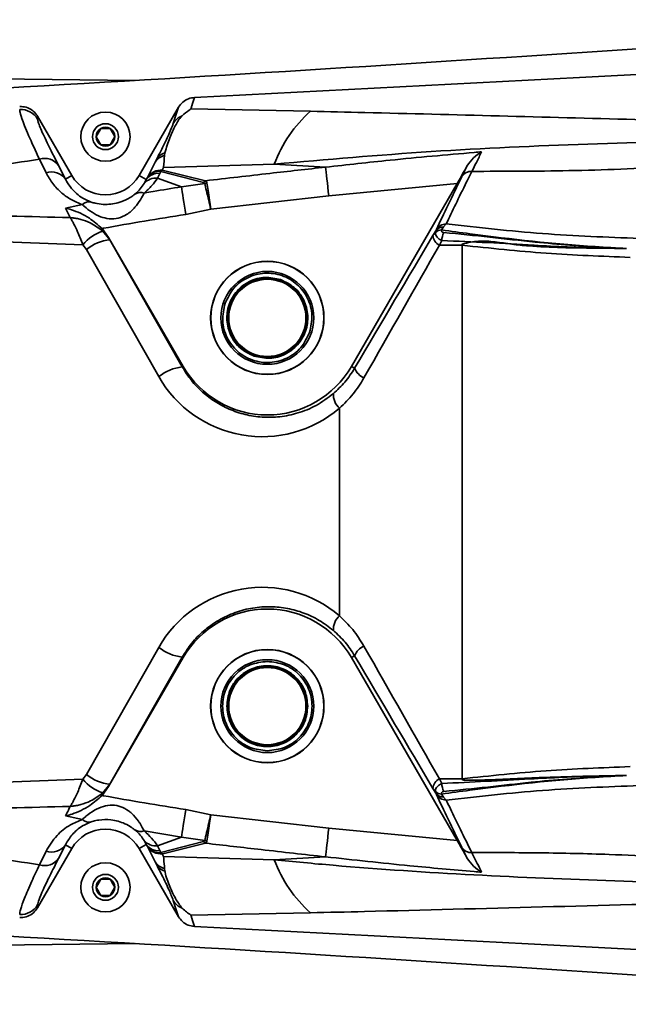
# Model space of a CAD drawing. Header units: millimetres. Extents: x 5 to 517, y 5 to 292.
# Tile 27 of 98: x 169 to 178, y 49 to 64. Entities that reach past the tile are written whole.
import ezdxf

# ---------------------------------------------------------------- set-up
doc = ezdxf.new("R2010")
doc.units = ezdxf.units.MM

msp = doc.modelspace()

# ---------------------------------------------------------------- linework, layer by layer
at = {"color": 7, "linetype": 'Continuous', "lineweight": 35}
for p, q in [((168.038, 63.5229), (170.8427, 63.4861)), ((170.9042, 62.0179), (171.5126, 63.0717)), ((171.7054, 63.0467), (173.5505, 63.0118)), ((169.3362, 62.9337), (169.3363, 62.8888)), ((169.3362, 62.9337), (169.8649, 62.0179)), ((170.3122, 62.7428), (170.4566, 62.743)), ((170.4566, 62.743), (170.5289, 62.6181)), ((170.3126, 62.4928), (170.2402, 62.6177)), ((170.4569, 62.493), (170.3126, 62.4928)), ((169.4677, 62.0599), (169.3649, 62.2696)), ((171.1539, 62.2257), (171.1777, 62.2723)), ((171.2977, 62.3272), (171.3034, 62.3689)), ((169.6609, 62.1704), (169.7676, 61.9617)), ((171.0333, 61.9884), (171.1539, 62.2257)), ((171.2385, 62.0818), (171.2251, 62.051)), ((171.2385, 62.0818), (171.8975, 61.9078)), ((171.2835, 62.143), (171.2621, 62.1015)), ((171.2621, 62.1015), (171.9307, 61.9364)), ((172.992, 62.1936), (171.2835, 62.143)), ((172.992, 62.1936), (173.7849, 62.1467)), ((175.8878, 62.0005), (175.9674, 62.1625)), ((169.8649, 62.0179), (169.7676, 61.9617)), ((170.9042, 62.0179), (171.0152, 61.9538)), ((170.9812, 61.893), (171.0152, 61.9538)), ((171.0152, 61.9538), (171.0333, 61.9884)), ((171.2251, 62.051), (171.1878, 61.9752)), ((171.5598, 61.8435), (171.1878, 61.9752)), ((171.8975, 61.9078), (171.9307, 61.9364)), ((171.5598, 61.8435), (171.9174, 61.8962)), ((175.8139, 61.8917), (173.8337, 61.7018)), ((174.1836, 59.0679), (175.8139, 61.8917)), ((173.8337, 61.7018), (172.0117, 61.4954)), ((169.7695, 61.5148), (170.0288, 61.5682)), ((172.0117, 61.4954), (171.6249, 61.4159)), ((170.3323, 61.1982), (170.4346, 61.0613)), ((175.4871, 61.165), (175.4954, 61.1815)), ((175.6035, 61.2235), (175.5761, 61.1777)), ((175.6481, 61.2704), (175.6035, 61.2235)), ((170.4539, 61.0236), (170.3424, 61.1595)), ((170.4346, 61.0613), (170.4539, 61.0236)), ((170.4346, 61.0613), (171.5855, 59.0679)), ((170.4539, 61.0236), (171.5713, 59.0597)), ((175.4426, 61.0897), (175.4871, 61.165)), ((175.4799, 61.1378), (175.4871, 61.165)), ((170.0915, 60.8737), (170.0364, 60.9487)), ((171.209, 58.9098), (170.0915, 60.8737)), ((175.5782, 61.0127), (175.5416, 60.9398)), ((175.5416, 60.9398), (175.8946, 60.9398)), ((175.8946, 60.9398), (175.8946, 52.696)), ((171.5855, 59.0679), (171.5713, 59.0597)), ((174.1836, 59.0679), (174.2332, 59.0393)), ((173.9987, 55.2136), (173.9987, 58.4222)), ((170.0915, 52.7621), (171.209, 54.726)), ((171.5855, 54.5679), (170.4346, 52.5745)), ((171.5713, 54.5761), (170.4539, 52.6122)), ((171.5855, 54.5679), (171.5713, 54.5761)), ((174.1836, 54.5679), (174.2332, 54.5965)), ((175.8139, 51.7441), (174.1836, 54.5679)), ((170.0364, 52.6871), (170.0915, 52.7621)), ((175.5416, 52.696), (175.8946, 52.696)), ((175.5416, 52.696), (175.5782, 52.6231)), ((170.4346, 52.5745), (170.3323, 52.4376)), ((170.4539, 52.6122), (170.3424, 52.4763)), ((170.4539, 52.6122), (170.4346, 52.5745)), ((175.4871, 52.4708), (175.4426, 52.5461)), ((175.4871, 52.4708), (175.4799, 52.498)), ((175.4954, 52.4543), (175.4871, 52.4708)), ((175.5761, 52.4581), (175.6035, 52.4123)), ((175.6035, 52.4123), (175.6481, 52.3654)), ((171.6249, 52.2199), (172.0117, 52.1404)), ((170.0288, 52.0676), (169.7695, 52.121)), ((172.0117, 52.1404), (173.8337, 51.934)), ((171.5598, 51.7923), (170.9826, 51.8887)), ((173.8337, 51.934), (175.8139, 51.7441)), ((171.0152, 51.682), (170.9812, 51.7428)), ((171.1878, 51.6607), (171.5598, 51.7923)), ((171.9174, 51.7396), (171.5598, 51.7923)), ((169.8649, 51.6179), (169.3362, 50.7021)), ((169.7676, 51.6741), (169.6609, 51.4655)), ((169.8649, 51.6179), (169.7676, 51.6741)), ((170.9042, 51.6179), (171.0152, 51.682)), ((171.5126, 50.5641), (170.9042, 51.6179)), ((171.0333, 51.6474), (171.0152, 51.682)), ((171.1539, 51.4101), (171.0333, 51.6474)), ((171.1878, 51.6607), (171.2251, 51.5849)), ((171.2251, 51.5849), (171.2385, 51.554)), ((171.8975, 51.728), (171.2385, 51.554)), ((171.9307, 51.6994), (171.8975, 51.728)), ((175.9674, 51.4733), (175.8878, 51.6353)), ((169.3649, 51.3662), (169.4677, 51.5759)), ((171.2621, 51.5343), (171.2835, 51.4928)), ((171.2835, 51.4928), (172.992, 51.4422)), ((173.7849, 51.4891), (172.992, 51.4422)), ((171.1777, 51.3635), (171.1539, 51.4101)), ((171.3034, 51.2669), (171.2977, 51.3087)), ((170.2402, 51.0176), (170.3121, 51.1427)), ((170.3121, 51.1427), (170.4565, 51.1431)), ((170.5289, 51.0182), (170.457, 50.8931)), ((170.457, 50.8931), (170.3127, 50.8927)), ((169.3363, 50.747), (169.3362, 50.7021)), ((173.5505, 50.624), (171.7054, 50.5891)), ((168.038, 50.1129), (170.8427, 50.1497))]:
    msp.add_line(p, q, dxfattribs=at)
at = {"color": 7, "linetype": 'Continuous', "lineweight": 35, "flags": 128}
for points in [[(185.2681, 63.928), (177.7031, 63.5338), (171.7592, 63.224)], [(173.7849, 62.1467), (173.7887, 62.1118), (173.7934, 62.0691), (173.7989, 62.0193), (173.805, 61.9634), (173.8117, 61.9025), (173.8188, 61.8378), (173.8262, 61.7705), (173.8337, 61.7018)], [(171.5598, 61.8435), (171.5653, 61.8076), (171.5718, 61.765), (171.5792, 61.7164), (171.5873, 61.6627), (171.5962, 61.6048), (171.6055, 61.5436), (171.6151, 61.4803), (171.6249, 61.4159)], [(171.6249, 52.2199), (171.6151, 52.1555), (171.6055, 52.0922), (171.5962, 52.0311), (171.5873, 51.9731), (171.5792, 51.9194), (171.5718, 51.8709), (171.5653, 51.8282), (171.5598, 51.7923)], [(173.8337, 51.934), (173.8262, 51.8653), (173.8188, 51.798), (173.8117, 51.7333), (173.805, 51.6724), (173.7989, 51.6165), (173.7934, 51.5668), (173.7887, 51.524), (173.7849, 51.4891)], [(185.2681, 49.7079), (177.7031, 50.1021), (171.7592, 50.4118)]]:
    msp.add_lwpolyline(points, dxfattribs=at)
at = {"color": 7, "linetype": 'Continuous', "lineweight": 35}
for centre, radius in [((170.3846, 62.6179), 0.38), ((170.3846, 62.6179), 0.2), ((172.8846, 59.8179), 0.875), ((172.8846, 59.8179), 0.8725), ((172.8846, 59.8179), 0.7178), ((172.8846, 59.8179), 0.615), ((172.8846, 59.8179), 0.605), ((172.8846, 59.8179), 0.5963), ((172.8846, 53.8179), 0.875), ((172.8846, 53.8179), 0.8725), ((172.8846, 53.8179), 0.7178), ((172.8846, 53.8179), 0.615), ((172.8846, 53.8179), 0.605), ((172.8846, 53.8179), 0.5963), ((170.3846, 51.0179), 0.38), ((170.3846, 51.0179), 0.2)]:
    msp.add_circle(centre, radius, dxfattribs=at)
for centre, radius, start, end in [((111.5109, 1061.7245), 1000, 273.0711842, 274.2121833), ((169.0767, 62.738), 0.3002, 30.15773, 92.99463), ((174.9614, 61.4491), 2.1055, 132.07753, 159.29053), ((171.686, 62.6694), 0.296, 113.04376, 149.64815), ((170.3846, 62.6179), 0.1443, 120.07968, 180.07968), ((170.3846, 62.6179), 0.1443, 60.07968, 120.07968), ((170.3846, 62.6179), 0.1443, 0.07968, 60.07968), ((170.3846, 62.6179), 0.1443, 180.07968, 240.07968), ((170.3846, 62.6179), 0.1443, 300.07968, 0.07968), ((170.3846, 62.6179), 0.1443, 240.07968, 300.07968), ((169.4451, 62.0178), 0.2642, 35.25649, 107.67505), ((171.349, 62.102), 0.2309, 102.82638, 147.61179), ((171.3709, 62.1511), 0.2281, 107.20802, 147.87452), ((171.2447, 61.8488), 0.2533, 86.0479, 146.5629), ((171.2162, 61.8588), 0.2242, 84.27997, 144.66935), ((171.4026, 61.9094), 0.238, 126.16044, 133.56452), ((176.037, 61.9053), 0.177, 88.00196, 147.4486), ((169.5513, 61.8084), 0.2651, 35.33794, 108.39178), ((170.3846, 62.3179), 0.6, 210, 330), ((171.1594, 61.7456), 0.2313, 82.93815, 140.39776), ((171.2035, 61.8222), 0.2298, 84.61813, 145.05096), ((172.0027, 61.5438), 0.3626, 97.94459, 103.60079), ((170.929, 61.5899), 0.1661, 71.19265, 122.11161), ((170.1362, 61.4507), 0.1591, 79.5581, 132.43005), ((175.5805, 61.0312), 0.1465, 91.68634, 133.35375), ((175.5999, 61.0854), 0.1381, 88.53692, 144.81368), ((175.6544, 61.0839), 0.1866, 91.957, 148.47656), ((170.5402, 60.5447), 0.6458, 107.83283, 141.27547), ((170.5184, 60.3546), 0.6721, 95.51125, 129.43508), ((175.6294, 61.1055), 0.1875, 184.83113, 242.08302), ((175.8983, 60.9974), 0.3205, 154.25562, 177.2597), ((171.6359, 58.3908), 0.672, 95.5107, 129.43857), ((172.8846, 59.8179), 1.5, 210, 330), ((174.4905, 59.1414), 0.2768, 201.64345, 245.56367), ((174.1885, 58.634), 0.2844, 177.15082, 228.14941), ((172.8846, 53.8179), 1.5, 30, 150), ((174.1885, 55.0018), 0.2844, 131.84979, 182.84943), ((171.6359, 55.245), 0.672, 230.56215, 264.48939), ((174.4905, 54.4945), 0.2768, 114.43678, 158.35724), ((170.5402, 53.0911), 0.6458, 218.72515, 252.1673), ((170.5184, 53.2812), 0.6721, 230.56474, 264.48813), ((175.6294, 52.5303), 0.1875, 117.91502, 175.16978), ((175.5805, 52.6046), 0.1465, 226.64818, 268.31172), ((175.8983, 52.6384), 0.3204, 182.74068, 205.74467), ((175.5999, 52.5504), 0.1381, 215.19155, 271.45786), ((175.6544, 52.5519), 0.1865, 211.52105, 268.04372), ((170.1362, 52.1851), 0.1591, 227.56839, 280.44115), ((170.3846, 51.3179), 0.6, 30, 150), ((170.929, 52.0459), 0.1661, 237.88512, 288.81062), ((171.1594, 51.8902), 0.2313, 219.60127, 277.06283), ((172.003, 52.0939), 0.3645, 256.41374, 262.04089), ((169.5513, 51.8274), 0.2651, 251.60868, 324.66263), ((171.2035, 51.8136), 0.2298, 214.94822, 275.38269), ((171.2162, 51.7771), 0.2242, 215.33083, 275.71847), ((171.2447, 51.7869), 0.2533, 213.43353, 273.95687), ((176.037, 51.7305), 0.177, 212.54979, 271.99966), ((169.4451, 51.618), 0.2642, 252.32178, 324.74668), ((171.4025, 51.7264), 0.2379, 226.44341, 233.8487), ((174.9614, 52.1867), 2.1054, 200.70929, 227.92265), ((171.349, 51.5338), 0.2309, 212.38922, 257.17261), ((171.3709, 51.4847), 0.2281, 212.12669, 252.79419), ((170.3846, 51.0179), 0.1443, 120.12285, 180.12285), ((170.3846, 51.0179), 0.1443, 60.12285, 120.12285), ((170.3846, 51.0179), 0.1443, 0.12285, 60.12285), ((170.3846, 51.0179), 0.1443, 180.12285, 240.12285), ((170.3846, 51.0179), 0.1443, 300.12285, 0.12285), ((170.3846, 51.0179), 0.1443, 240.12285, 300.12285), ((169.0767, 50.8978), 0.3002, 267.00487, 329.8418), ((171.686, 50.9664), 0.296, 210.35234, 246.9585), ((111.5109, -948.0887), 1000, 85.7878167, 86.9288158)]:
    msp.add_arc(centre, radius, start, end, dxfattribs=at)
for centre, major_axis, ratio, start_param, end_param in [((170.9996, 52.9047), (8.2962, 14.387), 0.0174444, 0.9756971, 1.1403712), ((171.2593, 52.7548), (7.9962, 14.3871), 0.0171171, 0.9751514, 1.1398256), ((172.8052, 59.8179), (1.8365, 0), 0.999919, 3.6588624, 5.4198162), ((172.8052, 53.8179), (1.8365, 0), 0.999919, 0.8633691, 2.6243229), ((171.2593, 60.881), (-7.9962, 14.3871), 0.0171171, 2.0017671, 2.1664412), ((170.9996, 60.7311), (-8.2962, 14.387), 0.0174444, 2.0012214, 2.1658956)]:
    msp.add_ellipse(centre, major_axis=major_axis, ratio=ratio, start_param=start_param, end_param=end_param, dxfattribs=at)
for points, knots in [([(171.5126, 63.0717), (171.5328, 63.0998), (171.5732, 63.156), (171.6623, 63.2096), (171.7279, 63.2194), (171.7592, 63.224)], [0, 0, 0, 0, 0.34281438, 0.68573915, 1, 1, 1, 1]), ([(171.7592, 63.224), (171.7457, 63.1809), (171.7265, 63.1198), (171.7102, 63.0633), (171.7054, 63.0467)], [0, 0, 0, 0, 0.7062856, 1, 1, 1, 1]), ([(169.3649, 62.2696), (169.3049, 62.3998), (169.2141, 62.5971), (169.1345, 62.7887), (169.0843, 62.9215), (169.0606, 63.0035), (169.0609, 63.0293), (169.061, 63.0378)], [0, 0, 0, 0, 0.32198855, 0.48787728, 0.6537548, 0.88663077, 1, 1, 1, 1]), ([(169.061, 63.0834), (169.0948, 63.0819), (169.1624, 63.0788), (169.2544, 63.0318), (169.3094, 62.9774), (169.3316, 62.9413), (169.3362, 62.9337)], [0, 0, 0, 0, 0.306306, 0.6126086, 0.9191737, 1, 1, 1, 1]), ([(171.4306, 62.819), (171.4439, 62.8619), (171.4684, 62.9415), (171.4987, 63.0307), (171.5126, 63.0717)], [0, 0, 0, 0, 0.5402358, 1, 1, 1, 1]), ([(171.5701, 62.9418), (171.6056, 62.9727), (171.6493, 63.0109), (171.6957, 63.0407), (171.7049, 63.0464), (171.7054, 63.0467)], [0, 0, 0, 0, 0.8021115, 0.9902381, 1, 1, 1, 1]), ([(173.5505, 63.0118), (173.8297, 63.0051), (174.7978, 62.9816), (176.4668, 62.9383), (179.258, 62.8654), (181.3666, 62.8127), (182.7728, 62.7775)], [0, 0, 0, 0, 0.0919654, 0.3187744, 0.5456991, 1, 1, 1, 1]), ([(169.3363, 62.8888), (169.3382, 62.8758), (169.3422, 62.8496), (169.3836, 62.7415), (169.4739, 62.5411), (169.5979, 62.2952), (169.6609, 62.1704)], [0, 0, 0, 0, 0.17202103, 0.3457225, 0.66795307, 1, 1, 1, 1]), ([(171.3034, 62.3689), (171.3268, 62.4482), (171.3729, 62.6046), (171.4659, 62.7906), (171.5215, 62.8936), (171.5673, 62.9389), (171.5701, 62.9418)], [0, 0, 0, 0, 0.3318859, 0.6543084, 0.9783782, 1, 1, 1, 1]), ([(170.2402, 62.6177), (170.261, 62.6538), (170.2851, 62.6957), (170.3089, 62.7371), (170.3122, 62.7428)], [0, 0, 0, 0, 0.86280428, 1, 1, 1, 1]), ([(171.1777, 62.2723), (171.2082, 62.3327), (171.2897, 62.494), (171.3856, 62.6963), (171.4154, 62.7777), (171.4306, 62.819)], [0, 0, 0, 0, 0.2276451, 0.6081822, 1, 1, 1, 1]), ([(170.5289, 62.6181), (170.5256, 62.6124), (170.5018, 62.571), (170.4777, 62.5291), (170.4569, 62.493)], [0, 0, 0, 0, 0.1372014, 1, 1, 1, 1]), ([(182.6579, 62.6076), (181.8548, 62.5972), (180.2483, 62.5763), (177.8332, 62.5089), (175.4123, 62.4046), (173.7991, 62.264), (172.992, 62.1936)], [0, 0, 0, 0, 0.2495815, 0.49925505, 0.74944183, 1, 1, 1, 1]), ([(176.0432, 62.0821), (176.5416, 62.0823), (177.3033, 62.0827), (178.3418, 62.1143), (179.1456, 62.1522), (179.8798, 62.2028), (180.5401, 62.2624), (181.1236, 62.3285), (181.6781, 62.4076), (182.1988, 62.499), (182.5049, 62.5714), (182.6579, 62.6076)], [0, 0, 0, 0, 0.2244908, 0.3430278, 0.4616315, 0.580044, 0.6669671, 0.7539901, 0.840724, 0.9204091, 1, 1, 1, 1]), ([(173.7849, 62.1467), (174.1162, 62.1834), (174.8804, 62.268), (175.6839, 62.3408), (176.1556, 62.3804), (176.1933, 62.3835)], [0, 0, 0, 0, 0.4131987, 0.9531214, 1, 1, 1, 1]), ([(175.9674, 62.1625), (175.9993, 62.2082), (176.0649, 62.3022), (176.15, 62.3596), (176.193, 62.3834), (176.1933, 62.3835)], [0, 0, 0, 0, 0.4840044, 0.9963299, 1, 1, 1, 1]), ([(176.1933, 62.3835), (176.1666, 62.3297), (176.1175, 62.2309), (176.0665, 62.1287), (176.0432, 62.0821)], [0, 0, 0, 0, 0.5442096, 1, 1, 1, 1]), ([(169.3649, 62.2696), (169.1197, 62.2324), (168.4126, 62.1251), (167.3812, 61.954), (166.598, 61.8145), (166.2736, 61.7567)], [0, 0, 0, 0, 0.2372522, 0.6840393, 1, 1, 1, 1]), ([(171.2835, 62.143), (171.2836, 62.1438), (171.2869, 62.208), (171.2923, 62.268), (171.2977, 62.3272)], [0, 0, 0, 0, 0.0120357, 1, 1, 1, 1]), ([(171.9307, 61.9364), (172.2618, 61.9747), (172.8797, 62.0462), (173.498, 62.1148), (173.7849, 62.1467)], [0, 0, 0, 0, 0.5358704, 1, 1, 1, 1]), ([(176.0432, 62.0821), (176.0156, 62.0269), (175.9272, 61.8495), (175.79, 61.5699), (175.6954, 61.3703), (175.6481, 61.2704)], [0, 0, 0, 0, 0.1841078, 0.5915608, 1, 1, 1, 1]), ([(175.9674, 62.1625), (175.9671, 62.1619), (175.9387, 62.1108), (175.8878, 62.0202), (175.8348, 61.928), (175.8139, 61.8917)], [0, 0, 0, 0, 0.0073881, 0.6088819, 1, 1, 1, 1]), ([(170.0288, 61.5682), (169.9691, 61.5925), (169.8475, 61.6418), (169.6956, 61.7538), (169.5615, 61.8923), (169.4992, 62.0037), (169.4677, 62.0599)], [0, 0, 0, 0, 0.2130483, 0.4332351, 0.7138972, 1, 1, 1, 1]), ([(169.7676, 61.9617), (169.789, 61.9226), (169.8322, 61.8441), (169.9253, 61.7455), (170.0321, 61.6637), (170.1204, 61.6262), (170.165, 61.6072)], [0, 0, 0, 0, 0.2871734, 0.5773432, 0.7866203, 1, 1, 1, 1]), ([(171.1878, 61.9752), (171.161, 61.9369), (171.1069, 61.8595), (171.0243, 61.7848), (170.9826, 61.7471)], [0, 0, 0, 0, 0.4951148, 1, 1, 1, 1]), ([(171.9307, 61.9364), (171.9355, 61.9323), (171.9437, 61.9254), (171.9503, 61.9136), (171.9519, 61.9062), (171.9526, 61.9029)], [0, 0, 0, 0, 0.4489617, 0.754578, 1, 1, 1, 1]), ([(175.4954, 61.1815), (175.553, 61.3049), (175.6685, 61.5523), (175.8146, 61.8509), (175.8878, 62.0005)], [0, 0, 0, 0, 0.49909133, 1, 1, 1, 1]), ([(170.8407, 61.7306), (170.8697, 61.7577), (170.9281, 61.8123), (170.9633, 61.866), (170.9812, 61.893)], [0, 0, 0, 0, 0.4948974, 1, 1, 1, 1]), ([(170.9826, 61.7471), (171.0291, 61.7552), (171.2213, 61.7885), (171.4139, 61.8198), (171.5598, 61.8435)], [0, 0, 0, 0, 0.24191175, 1, 1, 1, 1]), ([(171.9174, 61.8962), (171.9168, 61.8974), (171.9153, 61.9003), (171.9087, 61.9045), (171.9018, 61.9066), (171.8975, 61.9078)], [0, 0, 0, 0, 0.2073787, 0.4970436, 1, 1, 1, 1]), ([(171.9174, 61.8962), (171.9259, 61.8607), (171.9428, 61.7897), (171.9766, 61.646), (172.0004, 61.5444), (172.0114, 61.4971), (172.0117, 61.4954)], [0, 0, 0, 0, 0.3489134, 0.6975688, 0.9895022, 1, 1, 1, 1]), ([(171.9526, 61.9029), (171.9578, 61.8668), (171.9683, 61.7945), (171.9896, 61.6484), (172.0045, 61.5451), (172.0115, 61.4971), (172.0117, 61.4954)], [0, 0, 0, 0, 0.348919, 0.6975813, 0.9894926, 1, 1, 1, 1]), ([(170.9826, 61.7471), (170.966, 61.7141), (170.9328, 61.6482), (170.8434, 61.5213), (170.7263, 61.415), (170.5851, 61.3521), (170.443, 61.3428), (170.3019, 61.3788), (170.1688, 61.45), (170.0782, 61.5219), (170.0396, 61.5581), (170.0288, 61.5682)], [0, 0, 0, 0, 0.1236895, 0.2470068, 0.378522, 0.4857357, 0.5931895, 0.6969388, 0.8157438, 0.9489511, 1, 1, 1, 1]), ([(170.165, 61.6072), (170.185, 61.6009), (170.2373, 61.5843), (170.3852, 61.5633), (170.5636, 61.5833), (170.7173, 61.6452), (170.8036, 61.7005), (170.8305, 61.7223), (170.8407, 61.7306)], [0, 0, 0, 0, 0.1052087, 0.2766897, 0.5795304, 0.8115348, 0.9279373, 1, 1, 1, 1]), ([(169.8407, 61.3669), (169.8203, 61.4091), (169.7966, 61.4584), (169.7729, 61.5077), (169.7695, 61.5148)], [0, 0, 0, 0, 0.8559091, 1, 1, 1, 1]), ([(169.7695, 61.5148), (169.7699, 61.5147), (169.7993, 61.5075), (169.9206, 61.4721), (170.1205, 61.3851), (170.2684, 61.2546), (170.3323, 61.1982)], [0, 0, 0, 0, 0.0020506, 0.1548564, 0.6345309, 1, 1, 1, 1]), ([(166.3065, 61.4581), (166.8586, 61.4444), (168.0372, 61.415), (169.2147, 61.3836), (169.8407, 61.3669)], [0, 0, 0, 0, 0.4684495, 1, 1, 1, 1]), ([(170.0364, 60.9487), (170.0094, 61.0184), (169.9638, 61.1367), (169.9085, 61.2491), (169.8772, 61.3065), (169.8617, 61.3331), (169.853, 61.3474), (169.8479, 61.3555), (169.845, 61.3602), (169.8432, 61.3629), (169.8422, 61.3646), (169.8416, 61.3655), (169.8411, 61.3662), (169.8408, 61.3667), (169.8407, 61.3669)], [0, 0, 0, 0, 0.4051797, 0.6877528, 0.8199472, 0.893941, 0.9371165, 0.9626257, 0.977773, 0.9867772, 0.9921317, 0.9953151, 0.9974021, 1, 1, 1, 1]), ([(170.3424, 61.1595), (170.2807, 61.2052), (170.176, 61.2829), (170.0307, 61.3333), (169.9449, 61.3532), (169.9012, 61.3604), (169.8764, 61.3635), (169.8618, 61.3651), (169.8532, 61.3659), (169.8481, 61.3663), (169.8451, 61.3666), (169.8433, 61.3667), (169.8419, 61.3668), (169.8411, 61.3669), (169.8407, 61.3669)], [0, 0, 0, 0, 0.40517637, 0.68783202, 0.82002637, 0.89400696, 0.9371478, 0.96265744, 0.97779329, 0.98677634, 0.99213236, 0.99532783, 0.99740057, 1, 1, 1, 1]), ([(171.6249, 61.4159), (171.2004, 61.3482), (170.7689, 61.2793), (170.3393, 61.1995), (170.3323, 61.1982)], [0, 0, 0, 0, 0.9836831, 1, 1, 1, 1]), ([(175.5761, 61.1777), (175.5756, 61.1752), (175.574, 61.1683), (175.5746, 61.1574), (175.5807, 61.1464), (175.5929, 61.1389), (175.6041, 61.1374), (175.6096, 61.1366)], [0, 0, 0, 0, 0.11527763, 0.31439505, 0.5270502, 0.76376803, 1, 1, 1, 1]), ([(175.5761, 61.1777), (175.7217, 61.1571), (176.51, 61.046), (177.4624, 60.9466), (178.2707, 60.8985), (178.4323, 60.8889)], [0, 0, 0, 0, 0.1534527, 0.83073, 1, 1, 1, 1]), ([(175.6481, 61.2704), (176.143, 61.2144), (177.1337, 61.1025), (178.128, 61.0642), (178.6255, 61.0451)], [0, 0, 0, 0, 0.49960345, 1, 1, 1, 1]), ([(170.0364, 60.9487), (169.3194, 60.974), (168.2115, 61.0131), (167.1037, 61.0543), (166.7129, 61.0689)], [0, 0, 0, 0, 0.6471874, 1, 1, 1, 1]), ([(175.5782, 61.0127), (175.5642, 61.0202), (175.5351, 61.0358), (175.504, 61.0643), (175.4852, 61.094), (175.4788, 61.1186), (175.4796, 61.1328), (175.4799, 61.1378)], [0, 0, 0, 0, 0.2230811, 0.464731, 0.688091, 0.8898085, 1, 1, 1, 1]), ([(175.6096, 61.1366), (175.8475, 61.1136), (176.3233, 61.0676), (177.1406, 60.9697), (177.8459, 60.9196), (178.3169, 60.8943), (178.43, 60.889), (178.4323, 60.8889)], [0, 0, 0, 0, 0.24924488, 0.49858971, 0.87957402, 0.99751966, 1, 1, 1, 1]), ([(178.4323, 60.8889), (178.4299, 60.8889), (178.2947, 60.8908), (177.8185, 60.9009), (177.1077, 60.9305), (176.2953, 60.983), (175.8172, 61.0028), (175.5782, 61.0127)], [0, 0, 0, 0, 0.0025346, 0.1425554, 0.5021257, 0.7510502, 1, 1, 1, 1]), ([(178.4323, 60.8889), (178.2683, 60.8913), (177.7636, 60.8986), (177.172, 60.9035), (176.6599, 60.9539), (176.4045, 60.9962), (176.1465, 61.0119), (175.9763, 60.9845), (175.89, 60.953), (175.8876, 60.9502), (175.8871, 60.949), (175.887, 60.9479), (175.8873, 60.9466), (175.8884, 60.9445), (175.891, 60.9421), (175.8934, 60.9406), (175.8946, 60.9398)], [0, 0, 0, 0, 0.1920745, 0.59093, 0.6916879, 0.7932464, 0.8932351, 0.9918301, 0.9946424, 0.9952363, 0.9955901, 0.9959463, 0.9962679, 0.9968374, 0.9983708, 1, 1, 1, 1]), ([(178.4859, 60.7529), (178.0536, 60.7697), (177.1885, 60.8032), (176.3261, 60.8943), (175.8946, 60.9398)], [0, 0, 0, 0, 0.4996606, 1, 1, 1, 1]), ([(173.5369, 59.5922), (173.5567, 59.681), (173.5961, 59.8585), (173.5204, 60.1279), (173.355, 60.3476), (173.1161, 60.4873), (172.842, 60.525), (172.5762, 60.4545), (172.3502, 60.2896), (172.2715, 60.1256), (172.2322, 60.0436)], [0, 0, 0, 0, 0.1250009, 0.2500015, 0.3750011, 0.5000011, 0.6249993, 0.7499998, 0.875, 1, 1, 1, 1]), ([(172.6802, 59.2272), (172.606, 59.2629), (172.4575, 59.3341), (172.3082, 59.5387), (172.2443, 59.7794), (172.2785, 60.0276), (172.405, 60.2438), (172.6039, 60.3936), (172.8478, 60.4622), (173.0085, 60.4264), (173.0889, 60.4086)], [0, 0, 0, 0, 0.1249998, 0.2499993, 0.3749987, 0.4999999, 0.6249982, 0.7500019, 0.8750014, 1, 1, 1, 1]), ([(173.0889, 60.4086), (173.1631, 60.3729), (173.3116, 60.3017), (173.461, 60.0971), (173.5248, 59.8564), (173.4906, 59.6082), (173.3641, 59.392), (173.1652, 59.2422), (172.9214, 59.1737), (172.7606, 59.2094), (172.6802, 59.2272)], [0, 0, 0, 0, 0.1250004, 0.2499992, 0.3749981, 0.4999988, 0.6249992, 0.7500005, 0.8749993, 1, 1, 1, 1]), ([(172.2322, 60.0436), (172.2124, 59.9548), (172.173, 59.7773), (172.2487, 59.5079), (172.4142, 59.2882), (172.653, 59.1485), (172.9271, 59.1108), (173.1929, 59.1813), (173.4189, 59.3462), (173.4976, 59.5102), (173.5369, 59.5922)], [0, 0, 0, 0, 0.1250008, 0.2500012, 0.3750007, 0.5000006, 0.6249987, 0.7499984, 0.8750001, 1, 1, 1, 1]), ([(171.5713, 59.0597), (171.6159, 58.9892), (171.7063, 58.8462), (171.88, 58.6675), (172.0765, 58.5179), (172.2973, 58.4003), (172.542, 58.3177), (172.8066, 58.2768), (173.0819, 58.2826), (173.364, 58.3414), (173.6478, 58.4555), (173.8178, 58.5831), (173.9044, 58.6482)], [0, 0, 0, 0, 0.0886979, 0.179911, 0.2685574, 0.3593251, 0.4570736, 0.5573529, 0.6608071, 0.7671885, 0.8813912, 1, 1, 1, 1]), ([(173.9044, 58.6482), (173.9661, 58.7052), (174.0912, 58.8208), (174.1855, 58.9658), (174.2332, 59.0393)], [0, 0, 0, 0, 0.4934334, 1, 1, 1, 1]), ([(174.376, 58.8894), (174.3232, 58.8044), (174.2161, 58.6321), (174.0718, 58.4928), (173.9987, 58.4222)], [0, 0, 0, 0, 0.4932765, 1, 1, 1, 1]), ([(173.9044, 54.9876), (173.8333, 55.0421), (173.6912, 55.151), (173.4505, 55.263), (173.1984, 55.3342), (172.9324, 55.3623), (172.6592, 55.3426), (172.3857, 55.2724), (172.127, 55.1514), (171.9015, 54.9892), (171.7117, 54.7968), (171.6181, 54.6496), (171.5713, 54.5761)], [0, 0, 0, 0, 0.09809, 0.1962115, 0.2941099, 0.392022, 0.4973919, 0.6027494, 0.7086556, 0.8145144, 0.9072765, 1, 1, 1, 1]), ([(173.9987, 55.2136), (174.07, 55.145), (174.2144, 55.0058), (174.3216, 54.8337), (174.376, 54.7464)], [0, 0, 0, 0, 0.4933578, 1, 1, 1, 1]), ([(174.2332, 54.5965), (174.1868, 54.6681), (174.0927, 54.8133), (173.9678, 54.929), (173.9044, 54.9876)], [0, 0, 0, 0, 0.493205, 1, 1, 1, 1]), ([(172.8846, 54.5082), (172.7942, 54.4978), (172.6135, 54.4771), (172.3837, 54.3175), (172.2302, 54.0893), (172.1763, 53.8179), (172.2302, 53.5465), (172.3837, 53.3184), (172.6135, 53.1587), (172.7942, 53.138), (172.8846, 53.1276)], [0, 0, 0, 0, 0.1249996, 0.2500006, 0.3750004, 0.5, 0.6249996, 0.7499994, 0.8750004, 1, 1, 1, 1]), ([(172.8846, 53.1276), (172.9749, 53.138), (173.1556, 53.1587), (173.3854, 53.3183), (173.5389, 53.5465), (173.5929, 53.8179), (173.5389, 54.0893), (173.3854, 54.3175), (173.1556, 54.4771), (172.9749, 54.4978), (172.8846, 54.5082)], [0, 0, 0, 0, 0.1249999, 0.2500011, 0.3749996, 0.5, 0.6250004, 0.7499989, 0.8750001, 1, 1, 1, 1]), ([(172.2596, 53.8179), (172.269, 53.8997), (172.2877, 54.0633), (172.4323, 54.2714), (172.6389, 54.4104), (172.8846, 54.4592), (173.1303, 54.4104), (173.3368, 54.2714), (173.4814, 54.0633), (173.5002, 53.8997), (173.5096, 53.8179)], [0, 0, 0, 0, 0.1249994, 0.2499996, 0.3750011, 0.5000004, 0.6249998, 0.7499987, 0.8750006, 1, 1, 1, 1]), ([(173.5096, 53.8179), (173.5002, 53.7361), (173.4814, 53.5725), (173.3368, 53.3645), (173.1303, 53.2254), (172.8846, 53.1766), (172.6389, 53.2254), (172.4323, 53.3645), (172.2877, 53.5725), (172.269, 53.7361), (172.2596, 53.8179)], [0, 0, 0, 0, 0.1250007, 0.2500011, 0.3750007, 0.4999996, 0.6249984, 0.7500006, 0.8749993, 1, 1, 1, 1]), ([(175.8946, 52.696), (176.3255, 52.7415), (177.1879, 52.8325), (178.053, 52.8661), (178.4859, 52.8829)], [0, 0, 0, 0, 0.499684, 1, 1, 1, 1]), ([(166.7129, 52.5669), (167.1037, 52.5815), (168.2115, 52.6227), (169.3194, 52.6618), (170.0364, 52.6871)], [0, 0, 0, 0, 0.3528126, 1, 1, 1, 1]), ([(170.0364, 52.6871), (170.0098, 52.6183), (169.9643, 52.5003), (169.909, 52.3878), (169.8774, 52.3297), (169.8618, 52.3029), (169.8531, 52.2885), (169.848, 52.2804), (169.845, 52.2757), (169.8432, 52.2729), (169.8422, 52.2713), (169.8415, 52.2703), (169.8411, 52.2696), (169.8408, 52.2691), (169.8407, 52.2689)], [0, 0, 0, 0, 0.3999296, 0.6857697, 0.8188816, 0.8933285, 0.9367494, 0.9624098, 0.9776401, 0.9867001, 0.9920848, 0.9952922, 0.9974023, 1, 1, 1, 1]), ([(178.4323, 52.7469), (178.2707, 52.7373), (177.4624, 52.6892), (176.51, 52.5898), (175.7217, 52.4787), (175.5761, 52.4581)], [0, 0, 0, 0, 0.16927, 0.8465473, 1, 1, 1, 1]), ([(175.5782, 52.6231), (175.8076, 52.6337), (176.2664, 52.6548), (177.0521, 52.7005), (177.6318, 52.7273), (178.1269, 52.7415), (178.2846, 52.7449), (178.4299, 52.7469), (178.4323, 52.7469)], [0, 0, 0, 0, 0.2377402, 0.4755481, 0.8337778, 0.8467756, 0.9974654, 1, 1, 1, 1]), ([(178.4323, 52.7469), (178.43, 52.7468), (178.3069, 52.7411), (177.8151, 52.7144), (177.0993, 52.6624), (176.2915, 52.5651), (175.8369, 52.5212), (175.6096, 52.4992)], [0, 0, 0, 0, 0.0024803, 0.1309962, 0.5236984, 0.7618978, 1, 1, 1, 1]), ([(175.8946, 52.696), (175.8923, 52.6945), (175.8894, 52.6928), (175.8874, 52.6894), (175.887, 52.688), (175.8871, 52.6869), (175.8876, 52.6857), (175.889, 52.6839), (175.8948, 52.6804), (175.9194, 52.675), (176.0176, 52.6696), (176.4101, 52.6805), (177.233, 52.7252), (177.9819, 52.7388), (178.4323, 52.7469)], [0, 0, 0, 0, 0.0030323, 0.0036767, 0.0040377, 0.004401, 0.0047246, 0.0052678, 0.0066736, 0.0122116, 0.0341637, 0.1217188, 0.4716695, 1, 1, 1, 1]), ([(175.4799, 52.498), (175.4799, 52.5082), (175.4799, 52.5296), (175.4961, 52.5615), (175.5236, 52.5903), (175.5527, 52.6103), (175.572, 52.62), (175.5782, 52.6231)], [0, 0, 0, 0, 0.2229944, 0.4701402, 0.6994958, 0.9041938, 1, 1, 1, 1]), ([(175.6096, 52.4992), (175.6071, 52.4989), (175.5997, 52.4982), (175.5883, 52.4945), (175.5779, 52.4861), (175.5732, 52.4733), (175.5752, 52.4631), (175.5761, 52.4581)], [0, 0, 0, 0, 0.10406658, 0.31395458, 0.53518933, 0.77199686, 1, 1, 1, 1]), ([(178.6255, 52.5907), (178.1288, 52.5716), (177.1345, 52.5334), (176.1438, 52.4214), (175.6481, 52.3654)], [0, 0, 0, 0, 0.49957, 1, 1, 1, 1]), ([(170.3323, 52.4376), (170.271, 52.3832), (170.1269, 52.2553), (169.9271, 52.1662), (169.803, 52.1292), (169.7699, 52.1211), (169.7695, 52.121)], [0, 0, 0, 0, 0.3513157, 0.8257535, 0.9979498, 1, 1, 1, 1]), ([(170.3424, 52.4763), (170.2816, 52.4311), (170.1773, 52.3536), (170.0322, 52.3029), (169.9456, 52.2827), (169.9016, 52.2755), (169.8766, 52.2723), (169.862, 52.2707), (169.8533, 52.2699), (169.8482, 52.2695), (169.8451, 52.2692), (169.8433, 52.2691), (169.8419, 52.269), (169.8411, 52.2689), (169.8407, 52.2689)], [0, 0, 0, 0, 0.3999235, 0.6858601, 0.8189518, 0.8933789, 0.9367868, 0.9624326, 0.9776584, 0.9867072, 0.9920868, 0.9952844, 0.9974, 1, 1, 1, 1]), ([(170.3323, 52.4376), (170.3393, 52.4363), (170.7689, 52.3564), (171.2004, 52.2876), (171.6249, 52.2199)], [0, 0, 0, 0, 0.01631733, 1, 1, 1, 1]), ([(175.8878, 51.6353), (175.8149, 51.7844), (175.6687, 52.083), (175.5532, 52.3304), (175.4954, 52.4543)], [0, 0, 0, 0, 0.4991163, 1, 1, 1, 1]), ([(175.6481, 52.3654), (175.6689, 52.3212), (175.7359, 52.1791), (175.8629, 51.9161), (175.983, 51.6746), (176.0432, 51.5537)], [0, 0, 0, 0, 0.1841088, 0.5915654, 1, 1, 1, 1]), ([(169.8407, 52.2689), (169.2147, 52.2522), (168.0372, 52.2208), (166.8586, 52.1914), (166.3065, 52.1777)], [0, 0, 0, 0, 0.5315505, 1, 1, 1, 1]), ([(169.7695, 52.121), (169.7838, 52.1507), (169.8075, 52.2), (169.8312, 52.2493), (169.8407, 52.2689)], [0, 0, 0, 0, 0.6026571, 1, 1, 1, 1]), ([(170.0288, 52.0676), (170.0464, 52.0839), (170.0938, 52.1278), (170.203, 52.2083), (170.3455, 52.2731), (170.49, 52.2951), (170.627, 52.2701), (170.7241, 52.2158), (170.8163, 52.14), (170.875, 52.0702), (170.9405, 51.9722), (170.9643, 51.9249), (170.9826, 51.8887)], [0, 0, 0, 0, 0.0805293, 0.2179026, 0.3385573, 0.4430855, 0.5467471, 0.6502058, 0.6932984, 0.8235226, 0.8650473, 1, 1, 1, 1]), ([(169.4677, 51.5759), (169.5177, 51.6591), (169.6076, 51.8085), (169.8057, 51.9748), (169.9646, 52.0409), (170.0288, 52.0676)], [0, 0, 0, 0, 0.428216, 0.7688751, 1, 1, 1, 1]), ([(170.8407, 51.9052), (170.8275, 51.9159), (170.812, 51.9283), (170.762, 51.9625), (170.6577, 52.0207), (170.4822, 52.0682), (170.3121, 52.0655), (170.2088, 52.0431), (170.1761, 52.0323), (170.165, 52.0286)], [0, 0, 0, 0, 0.0911904, 0.1066525, 0.2703195, 0.5672649, 0.816493, 0.9376289, 1, 1, 1, 1]), ([(172.0117, 52.1404), (172.0114, 52.1387), (172.0013, 52.0953), (171.9784, 51.9977), (171.9442, 51.8522), (171.9266, 51.778), (171.9174, 51.7396)], [0, 0, 0, 0, 0.0105054, 0.2775667, 0.62611, 1, 1, 1, 1]), ([(172.0117, 52.1404), (172.0115, 52.1387), (172.0051, 52.0946), (171.9907, 51.9954), (171.9692, 51.8475), (171.9583, 51.772), (171.9526, 51.7329)], [0, 0, 0, 0, 0.010509, 0.2775612, 0.6261071, 1, 1, 1, 1]), ([(170.165, 52.0286), (170.1191, 52.0087), (169.9939, 51.9545), (169.8602, 51.8323), (169.7988, 51.7274), (169.7676, 51.6741)], [0, 0, 0, 0, 0.2220111, 0.6052379, 1, 1, 1, 1]), ([(170.9812, 51.7428), (170.9637, 51.7694), (170.9285, 51.823), (170.8701, 51.8777), (170.8407, 51.9052)], [0, 0, 0, 0, 0.4961909, 1, 1, 1, 1]), ([(170.9826, 51.8887), (171.0234, 51.8518), (171.1062, 51.7772), (171.1604, 51.6998), (171.1878, 51.6607)], [0, 0, 0, 0, 0.4938997, 1, 1, 1, 1]), ([(166.2736, 51.8791), (166.598, 51.8213), (167.3812, 51.6818), (168.4126, 51.5107), (169.1197, 51.4034), (169.3649, 51.3662)], [0, 0, 0, 0, 0.3159608, 0.762748, 1, 1, 1, 1]), ([(171.8975, 51.728), (171.9018, 51.7293), (171.9087, 51.7313), (171.9153, 51.7355), (171.9168, 51.7384), (171.9174, 51.7396)], [0, 0, 0, 0, 0.5029848, 0.7926189, 1, 1, 1, 1]), ([(171.9526, 51.7329), (171.9519, 51.7296), (171.9503, 51.7222), (171.9437, 51.7105), (171.9355, 51.7035), (171.9307, 51.6994)], [0, 0, 0, 0, 0.245422, 0.5510383, 1, 1, 1, 1]), ([(175.8139, 51.7441), (175.8565, 51.6698), (175.9103, 51.576), (175.9576, 51.491), (175.9674, 51.4733)], [0, 0, 0, 0, 0.7915804, 1, 1, 1, 1]), ([(171.9307, 51.6994), (171.7112, 51.6465), (171.4882, 51.5927), (171.2658, 51.5352), (171.2621, 51.5343)], [0, 0, 0, 0, 0.9836701, 1, 1, 1, 1]), ([(173.7849, 51.4891), (173.4536, 51.526), (172.8354, 51.5947), (172.2175, 51.6662), (171.9307, 51.6994)], [0, 0, 0, 0, 0.5358694, 1, 1, 1, 1]), ([(169.6609, 51.4655), (169.6136, 51.3719), (169.5181, 51.1834), (169.4178, 50.9713), (169.3494, 50.8122), (169.3407, 50.7689), (169.3363, 50.747)], [0, 0, 0, 0, 0.24433531, 0.49260671, 0.74376568, 1, 1, 1, 1]), ([(171.2977, 51.3087), (171.2933, 51.3555), (171.2877, 51.4145), (171.2843, 51.4782), (171.2836, 51.492), (171.2835, 51.4928)], [0, 0, 0, 0, 0.784975, 0.9879684, 1, 1, 1, 1]), ([(172.992, 51.4422), (173.2945, 51.4133), (174.3204, 51.3154), (176.0744, 51.2027), (178.2604, 51.1123), (180.4556, 51.0568), (181.9237, 51.0377), (182.6579, 51.0282)], [0, 0, 0, 0, 0.0939704, 0.3187147, 0.5437363, 0.7718271, 1, 1, 1, 1]), ([(176.1933, 51.2523), (176.1556, 51.2554), (175.7858, 51.2864), (174.9822, 51.358), (174.2179, 51.4417), (173.7849, 51.4891)], [0, 0, 0, 0, 0.0468786, 0.4600745, 1, 1, 1, 1]), ([(176.1933, 51.2523), (176.193, 51.2524), (176.1498, 51.2761), (176.0648, 51.3338), (175.9992, 51.4278), (175.9674, 51.4733)], [0, 0, 0, 0, 0.0036675, 0.5175462, 1, 1, 1, 1]), ([(182.6579, 51.0282), (182.5283, 51.0592), (182.2691, 51.1212), (181.9363, 51.1828), (181.556, 51.2458), (181.1226, 51.3073), (180.4726, 51.3809), (179.7473, 51.4441), (178.9531, 51.4941), (178.0681, 51.5318), (177.0954, 51.5555), (176.394, 51.5543), (176.0432, 51.5537)], [0, 0, 0, 0, 0.0677658, 0.1355816, 0.1593156, 0.2462199, 0.3331923, 0.4498571, 0.5667934, 0.683645, 0.8418041, 1, 1, 1, 1]), ([(176.0432, 51.5537), (176.0709, 51.4981), (176.122, 51.396), (176.171, 51.2973), (176.1933, 51.2523)], [0, 0, 0, 0, 0.5442089, 1, 1, 1, 1]), ([(169.061, 50.598), (169.063, 50.6209), (169.067, 50.667), (169.1318, 50.8434), (169.2306, 51.0762), (169.3245, 51.279), (169.3649, 51.3662)], [0, 0, 0, 0, 0.2514946, 0.5081421, 0.7886021, 1, 1, 1, 1]), ([(171.4306, 50.8168), (171.4225, 50.8401), (171.4018, 50.8996), (171.3259, 51.0684), (171.2276, 51.2642), (171.1777, 51.3635)], [0, 0, 0, 0, 0.2405659, 0.6148848, 1, 1, 1, 1]), ([(170.4565, 51.1431), (170.4598, 51.1374), (170.4838, 51.096), (170.508, 51.0542), (170.5289, 51.0182)], [0, 0, 0, 0, 0.1372099, 1, 1, 1, 1]), ([(171.5701, 50.694), (171.5339, 50.7423), (171.4635, 50.8363), (171.3817, 51.0264), (171.3189, 51.1779), (171.3042, 51.2624), (171.3034, 51.2669)], [0, 0, 0, 0, 0.3389326, 0.659561, 0.9818072, 1, 1, 1, 1]), ([(170.3127, 50.8927), (170.2918, 50.9288), (170.2675, 50.9706), (170.2435, 51.0119), (170.2402, 51.0176)], [0, 0, 0, 0, 0.8627546, 1, 1, 1, 1]), ([(182.7728, 50.8583), (182.5807, 50.8535), (181.6204, 50.83), (179.7364, 50.7826), (177.1285, 50.7146), (175.0156, 50.6595), (173.8288, 50.6307), (173.5505, 50.624)], [0, 0, 0, 0, 0.0619973, 0.30998879, 0.60918622, 0.90835724, 1, 1, 1, 1]), ([(169.3362, 50.7021), (169.3164, 50.6745), (169.2769, 50.6192), (169.1872, 50.5675), (169.1117, 50.5511), (169.0696, 50.5522), (169.061, 50.5524)], [0, 0, 0, 0, 0.3073203, 0.6146339, 0.9214326, 1, 1, 1, 1]), ([(171.5126, 50.5641), (171.4987, 50.6051), (171.4685, 50.6943), (171.4439, 50.7739), (171.4306, 50.8168)], [0, 0, 0, 0, 0.4597559, 1, 1, 1, 1]), ([(171.7054, 50.5891), (171.7049, 50.5894), (171.6585, 50.6182), (171.6141, 50.6563), (171.5701, 50.694)], [0, 0, 0, 0, 0.0097637, 1, 1, 1, 1]), ([(171.7592, 50.4118), (171.7258, 50.417), (171.6589, 50.4273), (171.5708, 50.4825), (171.5319, 50.537), (171.5126, 50.5641)], [0, 0, 0, 0, 0.3352065, 0.6702587, 1, 1, 1, 1]), ([(171.7054, 50.5891), (171.7102, 50.5725), (171.7265, 50.516), (171.7457, 50.4549), (171.7592, 50.4118)], [0, 0, 0, 0, 0.2937272, 1, 1, 1, 1])]:
    msp.add_open_spline(points, degree=3, knots=knots, dxfattribs=at)

doc.saveas('drawing.dxf')
